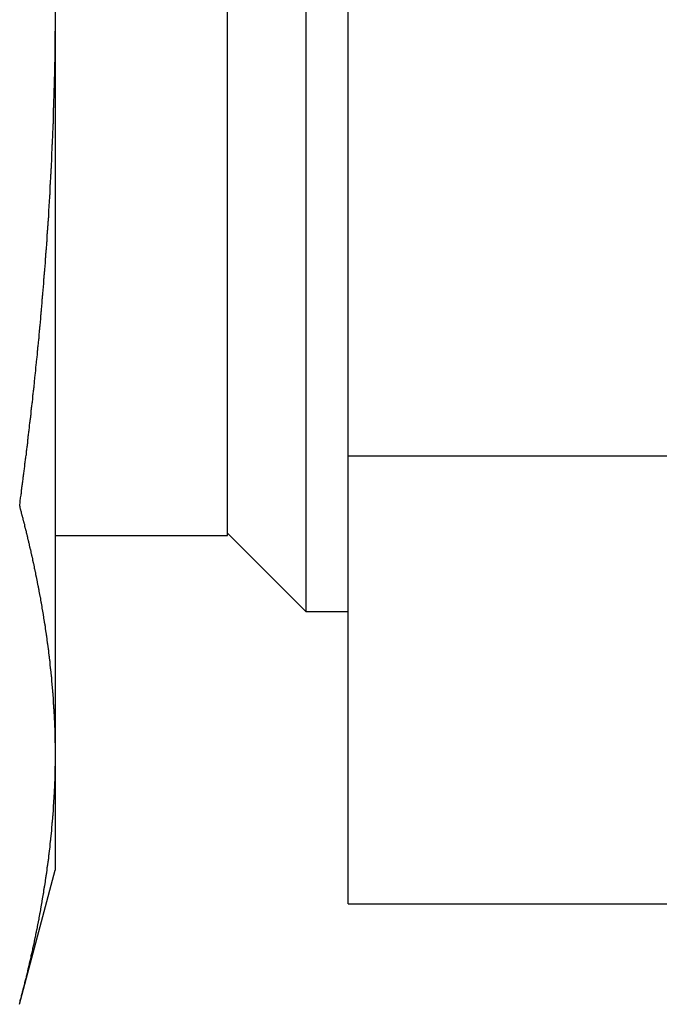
# Model space of a CAD drawing. Extents: x 9.3 to 31.1, y 5.1 to 19.6.
# Tile 78 of 132: x 18.864 to 19.096, y 16.021 to 16.378. Entities that reach past the tile are written whole.
import ezdxf

# ---------------------------------------------------------------- set-up
doc = ezdxf.new("R2010")
doc.units = 0
doc.layers.get('0').update_dxf_attribs({"linetype": 'CONTINUOUS'})

msp = doc.modelspace()

# ---------------------------------------------------------------- linework, layer by layer
at = {"color": 7, "linetype": 'CONTINUOUS'}
for p, q in [((18.96789, 16.60052), (18.96789, 16.16302)), ((18.93949, 16.28615), (18.93949, 16.57302)), ((18.98324, 16.21939), (18.98324, 16.54415)), ((18.87699, 16.39019), (18.87699, 16.37336)), ((18.87699, 16.37336), (18.87699, 16.11535)), ((18.93949, 16.19052), (18.93949, 16.28615)), ((18.98324, 16.21939), (19.25408, 16.21939)), ((18.98324, 16.05701), (18.98324, 16.21939)), ((18.87699, 16.19052), (18.93949, 16.19052)), ((18.93949, 16.19142), (18.96789, 16.16302)), ((18.96789, 16.16302), (18.98324, 16.16302)), ((18.87699, 16.11535), (18.87699, 16.10693)), ((18.87699, 16.10693), (18.87699, 16.06916)), ((18.86396, 16.02052), (18.87699, 16.06916)), ((18.98324, 16.05701), (19.25408, 16.05701))]:
    msp.add_line(p, q, dxfattribs=at)
at = {"color": 7}
for points in [[(18.8641, 16.2014, 0), (18.8641, 16.2018, 0), (18.8642, 16.2022, 0), (18.8642, 16.2026, 0), (18.8643, 16.203, 0), (18.8643, 16.2034, 0), (18.8644, 16.2038, 0), (18.8644, 16.2042, 0), (18.8645, 16.2047, 0), (18.8646, 16.2051, 0), (18.8646, 16.2055, 0), (18.8647, 16.2059, 0), (18.8647, 16.2063, 0), (18.8648, 16.2067, 0), (18.8648, 16.2071, 0), (18.8649, 16.2075, 0), (18.8649, 16.208, 0), (18.865, 16.2084, 0), (18.865, 16.2088, 0), (18.8651, 16.2092, 0), (18.8651, 16.2096, 0), (18.8652, 16.21, 0), (18.8652, 16.2104, 0), (18.8653, 16.2108, 0), (18.8654, 16.2113, 0), (18.8654, 16.2117, 0), (18.8655, 16.2121, 0), (18.8655, 16.2125, 0), (18.8656, 16.2129, 0), (18.8656, 16.2133, 0), (18.8657, 16.2137, 0), (18.8657, 16.2141, 0), (18.8658, 16.2146, 0), (18.8658, 16.215, 0), (18.8659, 16.2154, 0), (18.8659, 16.2158, 0), (18.866, 16.2162, 0), (18.866, 16.2166, 0), (18.8661, 16.217, 0), (18.8661, 16.2174, 0), (18.8662, 16.2179, 0), (18.8662, 16.2183, 0), (18.8663, 16.2187, 0), (18.8663, 16.2191, 0), (18.8664, 16.2195, 0), (18.8665, 16.2199, 0), (18.8665, 16.2203, 0), (18.8666, 16.2207, 0), (18.8666, 16.2212, 0), (18.8667, 16.2216, 0), (18.8667, 16.222, 0), (18.8668, 16.2224, 0), (18.8668, 16.2228, 0), (18.8669, 16.2232, 0), (18.8669, 16.2236, 0), (18.867, 16.224, 0), (18.867, 16.2245, 0), (18.8671, 16.2249, 0), (18.8671, 16.2253, 0), (18.8672, 16.2257, 0), (18.8672, 16.2261, 0), (18.8672, 16.2265, 0), (18.8673, 16.2269, 0), (18.8673, 16.2273, 0), (18.8674, 16.2278, 0), (18.8674, 16.2282, 0), (18.8675, 16.2286, 0), (18.8675, 16.229, 0), (18.8676, 16.2294, 0), (18.8676, 16.2298, 0), (18.8677, 16.2302, 0), (18.8677, 16.2307, 0), (18.8678, 16.2311, 0), (18.8678, 16.2315, 0), (18.8679, 16.2319, 0), (18.8679, 16.2323, 0), (18.868, 16.2327, 0), (18.868, 16.2331, 0), (18.8681, 16.2335, 0), (18.8681, 16.234, 0), (18.8682, 16.2344, 0), (18.8682, 16.2348, 0), (18.8683, 16.2352, 0), (18.8683, 16.2356, 0), (18.8683, 16.236, 0), (18.8684, 16.2364, 0), (18.8684, 16.2369, 0), (18.8685, 16.2373, 0), (18.8685, 16.2377, 0), (18.8686, 16.2381, 0), (18.8686, 16.2385, 0), (18.8687, 16.2389, 0), (18.8687, 16.2393, 0), (18.8688, 16.2397, 0), (18.8688, 16.2402, 0), (18.8688, 16.2406, 0), (18.8689, 16.241, 0), (18.8689, 16.2414, 0), (18.869, 16.2418, 0), (18.869, 16.2422, 0), (18.8691, 16.2426, 0), (18.8691, 16.2431, 0), (18.8692, 16.2435, 0), (18.8692, 16.2439, 0), (18.8693, 16.2443, 0), (18.8693, 16.2447, 0), (18.8693, 16.2451, 0), (18.8694, 16.2455, 0), (18.8694, 16.2459, 0), (18.8695, 16.2464, 0), (18.8695, 16.2468, 0), (18.8696, 16.2472, 0), (18.8696, 16.2476, 0), (18.8696, 16.248, 0), (18.8697, 16.2484, 0), (18.8697, 16.2488, 0), (18.8698, 16.2493, 0), (18.8698, 16.2497, 0), (18.8699, 16.2501, 0), (18.8699, 16.2505, 0), (18.8699, 16.2509, 0), (18.87, 16.2513, 0), (18.87, 16.2517, 0), (18.8701, 16.2522, 0), (18.8701, 16.2526, 0), (18.8702, 16.253, 0), (18.8702, 16.2534, 0), (18.8702, 16.2538, 0), (18.8703, 16.2542, 0), (18.8703, 16.2546, 0), (18.8704, 16.2551, 0), (18.8704, 16.2555, 0), (18.8705, 16.2559, 0), (18.8705, 16.2563, 0), (18.8705, 16.2567, 0), (18.8706, 16.2571, 0), (18.8706, 16.2575, 0), (18.8707, 16.2579, 0), (18.8707, 16.2584, 0), (18.8707, 16.2588, 0), (18.8708, 16.2592, 0), (18.8708, 16.2596, 0), (18.8709, 16.26, 0), (18.8709, 16.2604, 0), (18.8709, 16.2608, 0), (18.871, 16.2613, 0), (18.871, 16.2617, 0), (18.8711, 16.2621, 0), (18.8711, 16.2625, 0), (18.8711, 16.2629, 0), (18.8712, 16.2633, 0), (18.8712, 16.2637, 0), (18.8713, 16.2642, 0), (18.8713, 16.2646, 0), (18.8713, 16.265, 0), (18.8714, 16.2654, 0), (18.8714, 16.2658, 0), (18.8714, 16.2662, 0), (18.8715, 16.2666, 0), (18.8715, 16.2671, 0), (18.8716, 16.2675, 0), (18.8716, 16.2679, 0), (18.8716, 16.2683, 0), (18.8717, 16.2687, 0), (18.8717, 16.2691, 0), (18.8717, 16.2695, 0), (18.8718, 16.27, 0), (18.8718, 16.2704, 0), (18.8719, 16.2708, 0), (18.8719, 16.2712, 0), (18.8719, 16.2716, 0), (18.872, 16.272, 0), (18.872, 16.2724, 0), (18.872, 16.2729, 0), (18.8721, 16.2733, 0), (18.8721, 16.2737, 0), (18.8721, 16.2741, 0), (18.8722, 16.2745, 0), (18.8722, 16.2749, 0), (18.8723, 16.2753, 0), (18.8723, 16.2758, 0), (18.8723, 16.2762, 0), (18.8724, 16.2766, 0), (18.8724, 16.277, 0), (18.8724, 16.2774, 0), (18.8725, 16.2778, 0), (18.8725, 16.2782, 0), (18.8725, 16.2787, 0), (18.8726, 16.2791, 0), (18.8726, 16.2795, 0), (18.8726, 16.2799, 0), (18.8727, 16.2803, 0), (18.8727, 16.2807, 0), (18.8727, 16.2811, 0), (18.8728, 16.2816, 0), (18.8728, 16.282, 0), (18.8728, 16.2824, 0), (18.8729, 16.2828, 0), (18.8729, 16.2832, 0), (18.8729, 16.2836, 0), (18.873, 16.284, 0), (18.873, 16.2845, 0), (18.873, 16.2849, 0), (18.8731, 16.2853, 0), (18.8731, 16.2857, 0), (18.8731, 16.2861, 0), (18.8732, 16.2865, 0), (18.8732, 16.287, 0), (18.8732, 16.2874, 0), (18.8733, 16.2878, 0), (18.8733, 16.2882, 0), (18.8733, 16.2886, 0), (18.8734, 16.289, 0), (18.8734, 16.2894, 0), (18.8734, 16.2899, 0), (18.8735, 16.2903, 0), (18.8735, 16.2907, 0), (18.8735, 16.2911, 0), (18.8736, 16.2915, 0), (18.8736, 16.2919, 0), (18.8736, 16.2923, 0), (18.8736, 16.2928, 0), (18.8737, 16.2932, 0), (18.8737, 16.2936, 0), (18.8737, 16.294, 0), (18.8738, 16.2944, 0), (18.8738, 16.2948, 0), (18.8738, 16.2952, 0), (18.8739, 16.2957, 0), (18.8739, 16.2961, 0), (18.8739, 16.2965, 0), (18.8739, 16.2969, 0), (18.874, 16.2973, 0), (18.874, 16.2977, 0), (18.874, 16.2981, 0), (18.8741, 16.2986, 0), (18.8741, 16.299, 0), (18.8741, 16.2994, 0), (18.8741, 16.2998, 0), (18.8742, 16.3002, 0), (18.8742, 16.3006, 0), (18.8742, 16.3011, 0), (18.8743, 16.3015, 0), (18.8743, 16.3019, 0), (18.8743, 16.3023, 0), (18.8743, 16.3027, 0), (18.8744, 16.3031, 0), (18.8744, 16.3035, 0), (18.8744, 16.304, 0), (18.8744, 16.3044, 0), (18.8745, 16.3048, 0), (18.8745, 16.3052, 0), (18.8745, 16.3056, 0), (18.8746, 16.306, 0), (18.8746, 16.3064, 0), (18.8746, 16.3069, 0), (18.8746, 16.3073, 0), (18.8747, 16.3077, 0), (18.8747, 16.3081, 0), (18.8747, 16.3085, 0), (18.8747, 16.3089, 0), (18.8748, 16.3094, 0), (18.8748, 16.3098, 0), (18.8748, 16.3102, 0), (18.8748, 16.3106, 0), (18.8749, 16.311, 0), (18.8749, 16.3114, 0), (18.8749, 16.3118, 0), (18.8749, 16.3123, 0), (18.875, 16.3127, 0), (18.875, 16.3131, 0), (18.875, 16.3135, 0), (18.875, 16.3139, 0), (18.8751, 16.3143, 0), (18.8751, 16.3148, 0), (18.8751, 16.3152, 0), (18.8751, 16.3156, 0), (18.8751, 16.316, 0), (18.8752, 16.3164, 0), (18.8752, 16.3168, 0), (18.8752, 16.3172, 0), (18.8752, 16.3177, 0), (18.8753, 16.3181, 0), (18.8753, 16.3185, 0), (18.8753, 16.3189, 0), (18.8753, 16.3193, 0), (18.8754, 16.3197, 0), (18.8754, 16.3202, 0), (18.8754, 16.3206, 0), (18.8754, 16.321, 0), (18.8754, 16.3214, 0), (18.8755, 16.3218, 0), (18.8755, 16.3222, 0), (18.8755, 16.3226, 0), (18.8755, 16.3231, 0), (18.8755, 16.3235, 0), (18.8756, 16.3239, 0), (18.8756, 16.3243, 0), (18.8756, 16.3247, 0), (18.8756, 16.3251, 0), (18.8756, 16.3256, 0), (18.8757, 16.326, 0), (18.8757, 16.3264, 0), (18.8757, 16.3268, 0), (18.8757, 16.3272, 0), (18.8757, 16.3276, 0), (18.8758, 16.328, 0), (18.8758, 16.3285, 0), (18.8758, 16.3289, 0), (18.8758, 16.3293, 0), (18.8758, 16.3297, 0), (18.8759, 16.3301, 0), (18.8759, 16.3305, 0), (18.8759, 16.331, 0), (18.8759, 16.3314, 0), (18.8759, 16.3318, 0), (18.8759, 16.3322, 0), (18.876, 16.3326, 0), (18.876, 16.333, 0), (18.876, 16.3334, 0), (18.876, 16.3339, 0), (18.876, 16.3343, 0), (18.8761, 16.3347, 0), (18.8761, 16.3351, 0), (18.8761, 16.3355, 0), (18.8761, 16.3359, 0), (18.8761, 16.3364, 0), (18.8761, 16.3368, 0), (18.8761, 16.3372, 0), (18.8762, 16.3376, 0), (18.8762, 16.338, 0), (18.8762, 16.3384, 0), (18.8762, 16.3388, 0), (18.8762, 16.3393, 0), (18.8762, 16.3397, 0), (18.8763, 16.3401, 0), (18.8763, 16.3405, 0), (18.8763, 16.3409, 0), (18.8763, 16.3413, 0), (18.8763, 16.3418, 0), (18.8763, 16.3422, 0), (18.8763, 16.3426, 0), (18.8764, 16.343, 0), (18.8764, 16.3434, 0), (18.8764, 16.3438, 0), (18.8764, 16.3443, 0), (18.8764, 16.3447, 0), (18.8764, 16.3451, 0), (18.8764, 16.3455, 0), (18.8765, 16.3459, 0), (18.8765, 16.3463, 0), (18.8765, 16.3467, 0), (18.8765, 16.3472, 0), (18.8765, 16.3476, 0), (18.8765, 16.348, 0), (18.8765, 16.3484, 0), (18.8765, 16.3488, 0), (18.8766, 16.3492, 0), (18.8766, 16.3497, 0), (18.8766, 16.3501, 0), (18.8766, 16.3505, 0), (18.8766, 16.3509, 0), (18.8766, 16.3513, 0), (18.8766, 16.3517, 0), (18.8766, 16.3522, 0), (18.8766, 16.3526, 0), (18.8767, 16.353, 0), (18.8767, 16.3534, 0), (18.8767, 16.3538, 0), (18.8767, 16.3542, 0), (18.8767, 16.3546, 0), (18.8767, 16.3551, 0), (18.8767, 16.3555, 0), (18.8767, 16.3559, 0), (18.8767, 16.3563, 0), (18.8767, 16.3567, 0), (18.8768, 16.3571, 0), (18.8768, 16.3576, 0), (18.8768, 16.358, 0), (18.8768, 16.3584, 0), (18.8768, 16.3588, 0), (18.8768, 16.3592, 0), (18.8768, 16.3596, 0), (18.8768, 16.3601, 0), (18.8768, 16.3605, 0), (18.8768, 16.3609, 0), (18.8768, 16.3613, 0), (18.8768, 16.3617, 0), (18.8768, 16.3621, 0), (18.8769, 16.3625, 0), (18.8769, 16.363, 0), (18.8769, 16.3634, 0), (18.8769, 16.3638, 0), (18.8769, 16.3642, 0), (18.8769, 16.3646, 0), (18.8769, 16.365, 0), (18.8769, 16.3655, 0), (18.8769, 16.3659, 0), (18.8769, 16.3663, 0), (18.8769, 16.3667, 0), (18.8769, 16.3671, 0), (18.8769, 16.3675, 0), (18.8769, 16.368, 0), (18.8769, 16.3684, 0), (18.8769, 16.3688, 0), (18.8769, 16.3692, 0), (18.8769, 16.3696, 0), (18.877, 16.37, 0), (18.877, 16.3704, 0), (18.877, 16.3709, 0), (18.877, 16.3713, 0), (18.877, 16.3717, 0), (18.877, 16.3721, 0), (18.877, 16.3725, 0), (18.877, 16.3729, 0), (18.877, 16.3734, 0)], [(18.877, 16.1153, 0), (18.877, 16.1155, 0), (18.877, 16.1157, 0), (18.877, 16.1159, 0), (18.877, 16.1161, 0), (18.877, 16.1163, 0), (18.877, 16.1165, 0), (18.877, 16.1167, 0), (18.877, 16.1169, 0), (18.877, 16.1171, 0), (18.8769, 16.1173, 0), (18.8769, 16.1175, 0), (18.8769, 16.1177, 0), (18.8769, 16.1179, 0), (18.8769, 16.1181, 0), (18.8769, 16.1182, 0), (18.8769, 16.1184, 0), (18.8769, 16.1186, 0), (18.8769, 16.1188, 0), (18.8769, 16.119, 0), (18.8769, 16.1192, 0), (18.8769, 16.1194, 0), (18.8769, 16.1196, 0), (18.8769, 16.1198, 0), (18.8769, 16.12, 0), (18.8769, 16.1202, 0), (18.8769, 16.1204, 0), (18.8769, 16.1206, 0), (18.8769, 16.1208, 0), (18.8768, 16.1209, 0), (18.8768, 16.1211, 0), (18.8768, 16.1213, 0), (18.8768, 16.1215, 0), (18.8768, 16.1217, 0), (18.8768, 16.1219, 0), (18.8768, 16.1221, 0), (18.8768, 16.1223, 0), (18.8768, 16.1225, 0), (18.8768, 16.1227, 0), (18.8768, 16.1229, 0), (18.8768, 16.1231, 0), (18.8768, 16.1233, 0), (18.8768, 16.1235, 0), (18.8767, 16.1236, 0), (18.8767, 16.1238, 0), (18.8767, 16.124, 0), (18.8767, 16.1242, 0), (18.8767, 16.1244, 0), (18.8767, 16.1246, 0), (18.8767, 16.1248, 0), (18.8767, 16.125, 0), (18.8767, 16.1252, 0), (18.8767, 16.1254, 0), (18.8767, 16.1256, 0), (18.8766, 16.1258, 0), (18.8766, 16.126, 0), (18.8766, 16.1262, 0), (18.8766, 16.1264, 0), (18.8766, 16.1265, 0), (18.8766, 16.1267, 0), (18.8766, 16.1269, 0), (18.8766, 16.1271, 0), (18.8766, 16.1273, 0), (18.8766, 16.1275, 0), (18.8765, 16.1277, 0), (18.8765, 16.1279, 0), (18.8765, 16.1281, 0), (18.8765, 16.1283, 0), (18.8765, 16.1285, 0), (18.8765, 16.1287, 0), (18.8765, 16.1289, 0), (18.8765, 16.1291, 0), (18.8764, 16.1292, 0), (18.8764, 16.1294, 0), (18.8764, 16.1296, 0), (18.8764, 16.1298, 0), (18.8764, 16.13, 0), (18.8764, 16.1302, 0), (18.8764, 16.1304, 0), (18.8764, 16.1306, 0), (18.8763, 16.1308, 0), (18.8763, 16.131, 0), (18.8763, 16.1312, 0), (18.8763, 16.1314, 0), (18.8763, 16.1316, 0), (18.8763, 16.1318, 0), (18.8763, 16.1319, 0), (18.8762, 16.1321, 0), (18.8762, 16.1323, 0), (18.8762, 16.1325, 0), (18.8762, 16.1327, 0), (18.8762, 16.1329, 0), (18.8762, 16.1331, 0), (18.8762, 16.1333, 0), (18.8761, 16.1335, 0), (18.8761, 16.1337, 0), (18.8761, 16.1339, 0), (18.8761, 16.1341, 0), (18.8761, 16.1343, 0), (18.8761, 16.1345, 0), (18.8761, 16.1346, 0), (18.876, 16.1348, 0), (18.876, 16.135, 0), (18.876, 16.1352, 0), (18.876, 16.1354, 0), (18.876, 16.1356, 0), (18.876, 16.1358, 0), (18.8759, 16.136, 0), (18.8759, 16.1362, 0), (18.8759, 16.1364, 0), (18.8759, 16.1366, 0), (18.8759, 16.1368, 0), (18.8759, 16.137, 0), (18.8758, 16.1372, 0), (18.8758, 16.1373, 0), (18.8758, 16.1375, 0), (18.8758, 16.1377, 0), (18.8758, 16.1379, 0), (18.8758, 16.1381, 0), (18.8757, 16.1383, 0), (18.8757, 16.1385, 0), (18.8757, 16.1387, 0), (18.8757, 16.1389, 0), (18.8757, 16.1391, 0), (18.8756, 16.1393, 0), (18.8756, 16.1395, 0), (18.8756, 16.1397, 0), (18.8756, 16.1399, 0), (18.8756, 16.14, 0), (18.8755, 16.1402, 0), (18.8755, 16.1404, 0), (18.8755, 16.1406, 0), (18.8755, 16.1408, 0), (18.8755, 16.141, 0), (18.8755, 16.1412, 0), (18.8754, 16.1414, 0), (18.8754, 16.1416, 0), (18.8754, 16.1418, 0), (18.8754, 16.142, 0), (18.8753, 16.1422, 0), (18.8753, 16.1424, 0), (18.8753, 16.1426, 0), (18.8753, 16.1427, 0), (18.8753, 16.1429, 0), (18.8752, 16.1431, 0), (18.8752, 16.1433, 0), (18.8752, 16.1435, 0), (18.8752, 16.1437, 0), (18.8752, 16.1439, 0), (18.8751, 16.1441, 0), (18.8751, 16.1443, 0), (18.8751, 16.1445, 0), (18.8751, 16.1447, 0), (18.8751, 16.1449, 0), (18.875, 16.1451, 0), (18.875, 16.1453, 0), (18.875, 16.1454, 0), (18.875, 16.1456, 0), (18.8749, 16.1458, 0), (18.8749, 16.146, 0), (18.8749, 16.1462, 0), (18.8749, 16.1464, 0), (18.8749, 16.1466, 0), (18.8748, 16.1468, 0), (18.8748, 16.147, 0), (18.8748, 16.1472, 0), (18.8748, 16.1474, 0), (18.8747, 16.1476, 0), (18.8747, 16.1478, 0), (18.8747, 16.148, 0), (18.8747, 16.1481, 0), (18.8746, 16.1483, 0), (18.8746, 16.1485, 0), (18.8746, 16.1487, 0), (18.8746, 16.1489, 0), (18.8745, 16.1491, 0), (18.8745, 16.1493, 0), (18.8745, 16.1495, 0), (18.8745, 16.1497, 0), (18.8744, 16.1499, 0), (18.8744, 16.1501, 0), (18.8744, 16.1503, 0), (18.8744, 16.1505, 0), (18.8743, 16.1507, 0), (18.8743, 16.1508, 0), (18.8743, 16.151, 0), (18.8743, 16.1512, 0), (18.8742, 16.1514, 0), (18.8742, 16.1516, 0), (18.8742, 16.1518, 0), (18.8742, 16.152, 0), (18.8741, 16.1522, 0), (18.8741, 16.1524, 0), (18.8741, 16.1526, 0), (18.8741, 16.1528, 0), (18.874, 16.153, 0), (18.874, 16.1532, 0), (18.874, 16.1533, 0), (18.8739, 16.1535, 0), (18.8739, 16.1537, 0), (18.8739, 16.1539, 0), (18.8739, 16.1541, 0), (18.8738, 16.1543, 0), (18.8738, 16.1545, 0), (18.8738, 16.1547, 0), (18.8738, 16.1549, 0), (18.8737, 16.1551, 0), (18.8737, 16.1553, 0), (18.8737, 16.1555, 0), (18.8736, 16.1557, 0), (18.8736, 16.1559, 0), (18.8736, 16.156, 0), (18.8736, 16.1562, 0), (18.8735, 16.1564, 0), (18.8735, 16.1566, 0), (18.8735, 16.1568, 0), (18.8734, 16.157, 0), (18.8734, 16.1572, 0), (18.8734, 16.1574, 0), (18.8734, 16.1576, 0), (18.8733, 16.1578, 0), (18.8733, 16.158, 0), (18.8733, 16.1582, 0), (18.8732, 16.1584, 0), (18.8732, 16.1585, 0), (18.8732, 16.1587, 0), (18.8731, 16.1589, 0), (18.8731, 16.1591, 0), (18.8731, 16.1593, 0), (18.8731, 16.1595, 0), (18.873, 16.1597, 0), (18.873, 16.1599, 0), (18.873, 16.1601, 0), (18.8729, 16.1603, 0), (18.8729, 16.1605, 0), (18.8729, 16.1607, 0), (18.8728, 16.1609, 0), (18.8728, 16.161, 0), (18.8728, 16.1612, 0), (18.8727, 16.1614, 0), (18.8727, 16.1616, 0), (18.8727, 16.1618, 0), (18.8727, 16.162, 0), (18.8726, 16.1622, 0), (18.8726, 16.1624, 0), (18.8726, 16.1626, 0), (18.8725, 16.1628, 0), (18.8725, 16.163, 0), (18.8725, 16.1632, 0), (18.8724, 16.1634, 0), (18.8724, 16.1635, 0), (18.8724, 16.1637, 0), (18.8723, 16.1639, 0), (18.8723, 16.1641, 0), (18.8723, 16.1643, 0), (18.8722, 16.1645, 0), (18.8722, 16.1647, 0), (18.8722, 16.1649, 0), (18.8721, 16.1651, 0), (18.8721, 16.1653, 0), (18.8721, 16.1655, 0), (18.872, 16.1657, 0), (18.872, 16.1659, 0), (18.872, 16.1661, 0), (18.8719, 16.1662, 0), (18.8719, 16.1664, 0), (18.8719, 16.1666, 0), (18.8718, 16.1668, 0), (18.8718, 16.167, 0), (18.8718, 16.1672, 0), (18.8717, 16.1674, 0), (18.8717, 16.1676, 0), (18.8717, 16.1678, 0), (18.8716, 16.168, 0), (18.8716, 16.1682, 0), (18.8715, 16.1684, 0), (18.8715, 16.1685, 0), (18.8715, 16.1687, 0), (18.8714, 16.1689, 0), (18.8714, 16.1691, 0), (18.8714, 16.1693, 0), (18.8713, 16.1695, 0), (18.8713, 16.1697, 0), (18.8713, 16.1699, 0), (18.8712, 16.1701, 0), (18.8712, 16.1703, 0), (18.8712, 16.1705, 0), (18.8711, 16.1707, 0), (18.8711, 16.1709, 0), (18.871, 16.171, 0), (18.871, 16.1712, 0), (18.871, 16.1714, 0), (18.8709, 16.1716, 0), (18.8709, 16.1718, 0), (18.8709, 16.172, 0), (18.8708, 16.1722, 0), (18.8708, 16.1724, 0), (18.8707, 16.1726, 0), (18.8707, 16.1728, 0), (18.8707, 16.173, 0), (18.8706, 16.1732, 0), (18.8706, 16.1734, 0), (18.8706, 16.1735, 0), (18.8705, 16.1737, 0), (18.8705, 16.1739, 0), (18.8704, 16.1741, 0), (18.8704, 16.1743, 0), (18.8704, 16.1745, 0), (18.8703, 16.1747, 0), (18.8703, 16.1749, 0), (18.8703, 16.1751, 0), (18.8702, 16.1753, 0), (18.8702, 16.1755, 0), (18.8701, 16.1757, 0), (18.8701, 16.1759, 0), (18.8701, 16.176, 0), (18.87, 16.1762, 0), (18.87, 16.1764, 0), (18.8699, 16.1766, 0), (18.8699, 16.1768, 0), (18.8699, 16.177, 0), (18.8698, 16.1772, 0), (18.8698, 16.1774, 0), (18.8697, 16.1776, 0), (18.8697, 16.1778, 0), (18.8697, 16.178, 0), (18.8696, 16.1782, 0), (18.8696, 16.1783, 0), (18.8695, 16.1785, 0), (18.8695, 16.1787, 0), (18.8695, 16.1789, 0), (18.8694, 16.1791, 0), (18.8694, 16.1793, 0), (18.8693, 16.1795, 0), (18.8693, 16.1797, 0), (18.8693, 16.1799, 0), (18.8692, 16.1801, 0), (18.8692, 16.1803, 0), (18.8691, 16.1805, 0), (18.8691, 16.1807, 0), (18.869, 16.1808, 0), (18.869, 16.181, 0), (18.869, 16.1812, 0), (18.8689, 16.1814, 0), (18.8689, 16.1816, 0), (18.8688, 16.1818, 0), (18.8688, 16.182, 0), (18.8688, 16.1822, 0), (18.8687, 16.1824, 0), (18.8687, 16.1826, 0), (18.8686, 16.1828, 0), (18.8686, 16.183, 0), (18.8685, 16.1831, 0), (18.8685, 16.1833, 0), (18.8685, 16.1835, 0), (18.8684, 16.1837, 0), (18.8684, 16.1839, 0), (18.8683, 16.1841, 0), (18.8683, 16.1843, 0), (18.8682, 16.1845, 0), (18.8682, 16.1847, 0), (18.8682, 16.1849, 0), (18.8681, 16.1851, 0), (18.8681, 16.1853, 0), (18.868, 16.1855, 0), (18.868, 16.1856, 0), (18.8679, 16.1858, 0), (18.8679, 16.186, 0), (18.8678, 16.1862, 0), (18.8678, 16.1864, 0), (18.8678, 16.1866, 0), (18.8677, 16.1868, 0), (18.8677, 16.187, 0), (18.8676, 16.1872, 0), (18.8676, 16.1874, 0), (18.8675, 16.1876, 0), (18.8675, 16.1878, 0), (18.8674, 16.1879, 0), (18.8674, 16.1881, 0), (18.8674, 16.1883, 0), (18.8673, 16.1885, 0), (18.8673, 16.1887, 0), (18.8672, 16.1889, 0), (18.8672, 16.1891, 0), (18.8671, 16.1893, 0), (18.8671, 16.1895, 0), (18.867, 16.1897, 0), (18.867, 16.1899, 0), (18.8669, 16.1901, 0), (18.8669, 16.1902, 0), (18.8669, 16.1904, 0), (18.8668, 16.1906, 0), (18.8668, 16.1908, 0), (18.8667, 16.191, 0), (18.8667, 16.1912, 0), (18.8666, 16.1914, 0), (18.8666, 16.1916, 0), (18.8665, 16.1918, 0), (18.8665, 16.192, 0), (18.8664, 16.1922, 0), (18.8664, 16.1924, 0), (18.8663, 16.1925, 0), (18.8663, 16.1927, 0), (18.8662, 16.1929, 0), (18.8662, 16.1931, 0), (18.8661, 16.1933, 0), (18.8661, 16.1935, 0), (18.866, 16.1937, 0), (18.866, 16.1939, 0), (18.866, 16.1941, 0), (18.8659, 16.1943, 0), (18.8659, 16.1945, 0), (18.8658, 16.1947, 0), (18.8658, 16.1948, 0), (18.8657, 16.195, 0), (18.8657, 16.1952, 0), (18.8656, 16.1954, 0), (18.8656, 16.1956, 0), (18.8655, 16.1958, 0), (18.8655, 16.196, 0), (18.8654, 16.1962, 0), (18.8654, 16.1964, 0), (18.8653, 16.1966, 0), (18.8653, 16.1968, 0), (18.8652, 16.1969, 0), (18.8652, 16.1971, 0), (18.8651, 16.1973, 0), (18.8651, 16.1975, 0), (18.865, 16.1977, 0), (18.865, 16.1979, 0), (18.8649, 16.1981, 0), (18.8649, 16.1983, 0), (18.8648, 16.1985, 0), (18.8648, 16.1987, 0), (18.8647, 16.1989, 0), (18.8647, 16.1991, 0), (18.8646, 16.1992, 0), (18.8646, 16.1994, 0), (18.8645, 16.1996, 0), (18.8645, 16.1998, 0), (18.8644, 16.2, 0), (18.8644, 16.2002, 0), (18.8643, 16.2004, 0), (18.8643, 16.2006, 0), (18.8642, 16.2008, 0), (18.8642, 16.201, 0), (18.8641, 16.2012, 0), (18.8641, 16.2014, 0)], [(18.8641, 16.0209, 0), (18.8641, 16.0211, 0), (18.8642, 16.0213, 0), (18.8642, 16.0215, 0), (18.8643, 16.0218, 0), (18.8643, 16.022, 0), (18.8644, 16.0222, 0), (18.8644, 16.0224, 0), (18.8645, 16.0226, 0), (18.8646, 16.0228, 0), (18.8646, 16.023, 0), (18.8647, 16.0232, 0), (18.8647, 16.0234, 0), (18.8648, 16.0236, 0), (18.8648, 16.0238, 0), (18.8649, 16.024, 0), (18.8649, 16.0242, 0), (18.865, 16.0244, 0), (18.865, 16.0246, 0), (18.8651, 16.0248, 0), (18.8651, 16.0251, 0), (18.8652, 16.0253, 0), (18.8652, 16.0255, 0), (18.8653, 16.0257, 0), (18.8654, 16.0259, 0), (18.8654, 16.0261, 0), (18.8655, 16.0263, 0), (18.8655, 16.0265, 0), (18.8656, 16.0267, 0), (18.8656, 16.0269, 0), (18.8657, 16.0271, 0), (18.8657, 16.0273, 0), (18.8658, 16.0275, 0), (18.8658, 16.0277, 0), (18.8659, 16.0279, 0), (18.8659, 16.0281, 0), (18.866, 16.0284, 0), (18.866, 16.0286, 0), (18.8661, 16.0288, 0), (18.8661, 16.029, 0), (18.8662, 16.0292, 0), (18.8662, 16.0294, 0), (18.8663, 16.0296, 0), (18.8663, 16.0298, 0), (18.8664, 16.03, 0), (18.8665, 16.0302, 0), (18.8665, 16.0304, 0), (18.8666, 16.0306, 0), (18.8666, 16.0308, 0), (18.8667, 16.031, 0), (18.8667, 16.0312, 0), (18.8668, 16.0315, 0), (18.8668, 16.0317, 0), (18.8669, 16.0319, 0), (18.8669, 16.0321, 0), (18.867, 16.0323, 0), (18.867, 16.0325, 0), (18.8671, 16.0327, 0), (18.8671, 16.0329, 0), (18.8672, 16.0331, 0), (18.8672, 16.0333, 0), (18.8672, 16.0335, 0), (18.8673, 16.0337, 0), (18.8673, 16.0339, 0), (18.8674, 16.0341, 0), (18.8674, 16.0343, 0), (18.8675, 16.0345, 0), (18.8675, 16.0348, 0), (18.8676, 16.035, 0), (18.8676, 16.0352, 0), (18.8677, 16.0354, 0), (18.8677, 16.0356, 0), (18.8678, 16.0358, 0), (18.8678, 16.036, 0), (18.8679, 16.0362, 0), (18.8679, 16.0364, 0), (18.868, 16.0366, 0), (18.868, 16.0368, 0), (18.8681, 16.037, 0), (18.8681, 16.0372, 0), (18.8682, 16.0374, 0), (18.8682, 16.0376, 0), (18.8683, 16.0379, 0), (18.8683, 16.0381, 0), (18.8683, 16.0383, 0), (18.8684, 16.0385, 0), (18.8684, 16.0387, 0), (18.8685, 16.0389, 0), (18.8685, 16.0391, 0), (18.8686, 16.0393, 0), (18.8686, 16.0395, 0), (18.8687, 16.0397, 0), (18.8687, 16.0399, 0), (18.8688, 16.0401, 0), (18.8688, 16.0403, 0), (18.8688, 16.0405, 0), (18.8689, 16.0407, 0), (18.8689, 16.041, 0), (18.869, 16.0412, 0), (18.869, 16.0414, 0), (18.8691, 16.0416, 0), (18.8691, 16.0418, 0), (18.8692, 16.042, 0), (18.8692, 16.0422, 0), (18.8693, 16.0424, 0), (18.8693, 16.0426, 0), (18.8693, 16.0428, 0), (18.8694, 16.043, 0), (18.8694, 16.0432, 0), (18.8695, 16.0434, 0), (18.8695, 16.0436, 0), (18.8696, 16.0438, 0), (18.8696, 16.0441, 0), (18.8696, 16.0443, 0), (18.8697, 16.0445, 0), (18.8697, 16.0447, 0), (18.8698, 16.0449, 0), (18.8698, 16.0451, 0), (18.8699, 16.0453, 0), (18.8699, 16.0455, 0), (18.8699, 16.0457, 0), (18.87, 16.0459, 0), (18.87, 16.0461, 0), (18.8701, 16.0463, 0), (18.8701, 16.0465, 0), (18.8702, 16.0467, 0), (18.8702, 16.047, 0), (18.8702, 16.0472, 0), (18.8703, 16.0474, 0), (18.8703, 16.0476, 0), (18.8704, 16.0478, 0), (18.8704, 16.048, 0), (18.8705, 16.0482, 0), (18.8705, 16.0484, 0), (18.8705, 16.0486, 0), (18.8706, 16.0488, 0), (18.8706, 16.049, 0), (18.8707, 16.0492, 0), (18.8707, 16.0494, 0), (18.8707, 16.0496, 0), (18.8708, 16.0498, 0), (18.8708, 16.0501, 0), (18.8709, 16.0503, 0), (18.8709, 16.0505, 0), (18.8709, 16.0507, 0), (18.871, 16.0509, 0), (18.871, 16.0511, 0), (18.8711, 16.0513, 0), (18.8711, 16.0515, 0), (18.8711, 16.0517, 0), (18.8712, 16.0519, 0), (18.8712, 16.0521, 0), (18.8713, 16.0523, 0), (18.8713, 16.0525, 0), (18.8713, 16.0527, 0), (18.8714, 16.053, 0), (18.8714, 16.0532, 0), (18.8714, 16.0534, 0), (18.8715, 16.0536, 0), (18.8715, 16.0538, 0), (18.8716, 16.054, 0), (18.8716, 16.0542, 0), (18.8716, 16.0544, 0), (18.8717, 16.0546, 0), (18.8717, 16.0548, 0), (18.8717, 16.055, 0), (18.8718, 16.0552, 0), (18.8718, 16.0554, 0), (18.8719, 16.0556, 0), (18.8719, 16.0559, 0), (18.8719, 16.0561, 0), (18.872, 16.0563, 0), (18.872, 16.0565, 0), (18.872, 16.0567, 0), (18.8721, 16.0569, 0), (18.8721, 16.0571, 0), (18.8721, 16.0573, 0), (18.8722, 16.0575, 0), (18.8722, 16.0577, 0), (18.8723, 16.0579, 0), (18.8723, 16.0581, 0), (18.8723, 16.0583, 0), (18.8724, 16.0585, 0), (18.8724, 16.0588, 0), (18.8724, 16.059, 0), (18.8725, 16.0592, 0), (18.8725, 16.0594, 0), (18.8725, 16.0596, 0), (18.8726, 16.0598, 0), (18.8726, 16.06, 0), (18.8726, 16.0602, 0), (18.8727, 16.0604, 0), (18.8727, 16.0606, 0), (18.8727, 16.0608, 0), (18.8728, 16.061, 0), (18.8728, 16.0612, 0), (18.8728, 16.0614, 0), (18.8729, 16.0617, 0), (18.8729, 16.0619, 0), (18.8729, 16.0621, 0), (18.873, 16.0623, 0), (18.873, 16.0625, 0), (18.873, 16.0627, 0), (18.8731, 16.0629, 0), (18.8731, 16.0631, 0), (18.8731, 16.0633, 0), (18.8732, 16.0635, 0), (18.8732, 16.0637, 0), (18.8732, 16.0639, 0), (18.8733, 16.0641, 0), (18.8733, 16.0644, 0), (18.8733, 16.0646, 0), (18.8734, 16.0648, 0), (18.8734, 16.065, 0), (18.8734, 16.0652, 0), (18.8735, 16.0654, 0), (18.8735, 16.0656, 0), (18.8735, 16.0658, 0), (18.8736, 16.066, 0), (18.8736, 16.0662, 0), (18.8736, 16.0664, 0), (18.8736, 16.0666, 0), (18.8737, 16.0668, 0), (18.8737, 16.067, 0), (18.8737, 16.0673, 0), (18.8738, 16.0675, 0), (18.8738, 16.0677, 0), (18.8738, 16.0679, 0), (18.8739, 16.0681, 0), (18.8739, 16.0683, 0), (18.8739, 16.0685, 0), (18.8739, 16.0687, 0), (18.874, 16.0689, 0), (18.874, 16.0691, 0), (18.874, 16.0693, 0), (18.8741, 16.0695, 0), (18.8741, 16.0697, 0), (18.8741, 16.07, 0), (18.8741, 16.0702, 0), (18.8742, 16.0704, 0), (18.8742, 16.0706, 0), (18.8742, 16.0708, 0), (18.8743, 16.071, 0), (18.8743, 16.0712, 0), (18.8743, 16.0714, 0), (18.8743, 16.0716, 0), (18.8744, 16.0718, 0), (18.8744, 16.072, 0), (18.8744, 16.0722, 0), (18.8744, 16.0724, 0), (18.8745, 16.0726, 0), (18.8745, 16.0729, 0), (18.8745, 16.0731, 0), (18.8746, 16.0733, 0), (18.8746, 16.0735, 0), (18.8746, 16.0737, 0), (18.8746, 16.0739, 0), (18.8747, 16.0741, 0), (18.8747, 16.0743, 0), (18.8747, 16.0745, 0), (18.8747, 16.0747, 0), (18.8748, 16.0749, 0), (18.8748, 16.0751, 0), (18.8748, 16.0753, 0), (18.8748, 16.0756, 0), (18.8749, 16.0758, 0), (18.8749, 16.076, 0), (18.8749, 16.0762, 0), (18.8749, 16.0764, 0), (18.875, 16.0766, 0), (18.875, 16.0768, 0), (18.875, 16.077, 0), (18.875, 16.0772, 0), (18.8751, 16.0774, 0), (18.8751, 16.0776, 0), (18.8751, 16.0778, 0), (18.8751, 16.078, 0), (18.8751, 16.0783, 0), (18.8752, 16.0785, 0), (18.8752, 16.0787, 0), (18.8752, 16.0789, 0), (18.8752, 16.0791, 0), (18.8753, 16.0793, 0), (18.8753, 16.0795, 0), (18.8753, 16.0797, 0), (18.8753, 16.0799, 0), (18.8754, 16.0801, 0), (18.8754, 16.0803, 0), (18.8754, 16.0805, 0), (18.8754, 16.0807, 0), (18.8754, 16.081, 0), (18.8755, 16.0812, 0), (18.8755, 16.0814, 0), (18.8755, 16.0816, 0), (18.8755, 16.0818, 0), (18.8755, 16.082, 0), (18.8756, 16.0822, 0), (18.8756, 16.0824, 0), (18.8756, 16.0826, 0), (18.8756, 16.0828, 0), (18.8756, 16.083, 0), (18.8757, 16.0832, 0), (18.8757, 16.0834, 0), (18.8757, 16.0837, 0), (18.8757, 16.0839, 0), (18.8757, 16.0841, 0), (18.8758, 16.0843, 0), (18.8758, 16.0845, 0), (18.8758, 16.0847, 0), (18.8758, 16.0849, 0), (18.8758, 16.0851, 0), (18.8759, 16.0853, 0), (18.8759, 16.0855, 0), (18.8759, 16.0857, 0), (18.8759, 16.0859, 0), (18.8759, 16.0861, 0), (18.8759, 16.0864, 0), (18.876, 16.0866, 0), (18.876, 16.0868, 0), (18.876, 16.087, 0), (18.876, 16.0872, 0), (18.876, 16.0874, 0), (18.8761, 16.0876, 0), (18.8761, 16.0878, 0), (18.8761, 16.088, 0), (18.8761, 16.0882, 0), (18.8761, 16.0884, 0), (18.8761, 16.0886, 0), (18.8761, 16.0888, 0), (18.8762, 16.0891, 0), (18.8762, 16.0893, 0), (18.8762, 16.0895, 0), (18.8762, 16.0897, 0), (18.8762, 16.0899, 0), (18.8762, 16.0901, 0), (18.8763, 16.0903, 0), (18.8763, 16.0905, 0), (18.8763, 16.0907, 0), (18.8763, 16.0909, 0), (18.8763, 16.0911, 0), (18.8763, 16.0913, 0), (18.8763, 16.0915, 0), (18.8764, 16.0918, 0), (18.8764, 16.092, 0), (18.8764, 16.0922, 0), (18.8764, 16.0924, 0), (18.8764, 16.0926, 0), (18.8764, 16.0928, 0), (18.8764, 16.093, 0), (18.8765, 16.0932, 0), (18.8765, 16.0934, 0), (18.8765, 16.0936, 0), (18.8765, 16.0938, 0), (18.8765, 16.094, 0), (18.8765, 16.0943, 0), (18.8765, 16.0945, 0), (18.8765, 16.0947, 0), (18.8766, 16.0949, 0), (18.8766, 16.0951, 0), (18.8766, 16.0953, 0), (18.8766, 16.0955, 0), (18.8766, 16.0957, 0), (18.8766, 16.0959, 0), (18.8766, 16.0961, 0), (18.8766, 16.0963, 0), (18.8766, 16.0965, 0), (18.8767, 16.0967, 0), (18.8767, 16.097, 0), (18.8767, 16.0972, 0), (18.8767, 16.0974, 0), (18.8767, 16.0976, 0), (18.8767, 16.0978, 0), (18.8767, 16.098, 0), (18.8767, 16.0982, 0), (18.8767, 16.0984, 0), (18.8767, 16.0986, 0), (18.8768, 16.0988, 0), (18.8768, 16.099, 0), (18.8768, 16.0992, 0), (18.8768, 16.0994, 0), (18.8768, 16.0997, 0), (18.8768, 16.0999, 0), (18.8768, 16.1001, 0), (18.8768, 16.1003, 0), (18.8768, 16.1005, 0), (18.8768, 16.1007, 0), (18.8768, 16.1009, 0), (18.8768, 16.1011, 0), (18.8768, 16.1013, 0), (18.8769, 16.1015, 0), (18.8769, 16.1017, 0), (18.8769, 16.1019, 0), (18.8769, 16.1022, 0), (18.8769, 16.1024, 0), (18.8769, 16.1026, 0), (18.8769, 16.1028, 0), (18.8769, 16.103, 0), (18.8769, 16.1032, 0), (18.8769, 16.1034, 0), (18.8769, 16.1036, 0), (18.8769, 16.1038, 0), (18.8769, 16.104, 0), (18.8769, 16.1042, 0), (18.8769, 16.1044, 0), (18.8769, 16.1046, 0), (18.8769, 16.1049, 0), (18.8769, 16.1051, 0), (18.877, 16.1053, 0), (18.877, 16.1055, 0), (18.877, 16.1057, 0), (18.877, 16.1059, 0), (18.877, 16.1061, 0), (18.877, 16.1063, 0), (18.877, 16.1065, 0), (18.877, 16.1067, 0), (18.877, 16.1069, 0)]]:
    msp.add_polyline3d(points, dxfattribs=at)

doc.saveas('drawing.dxf')
